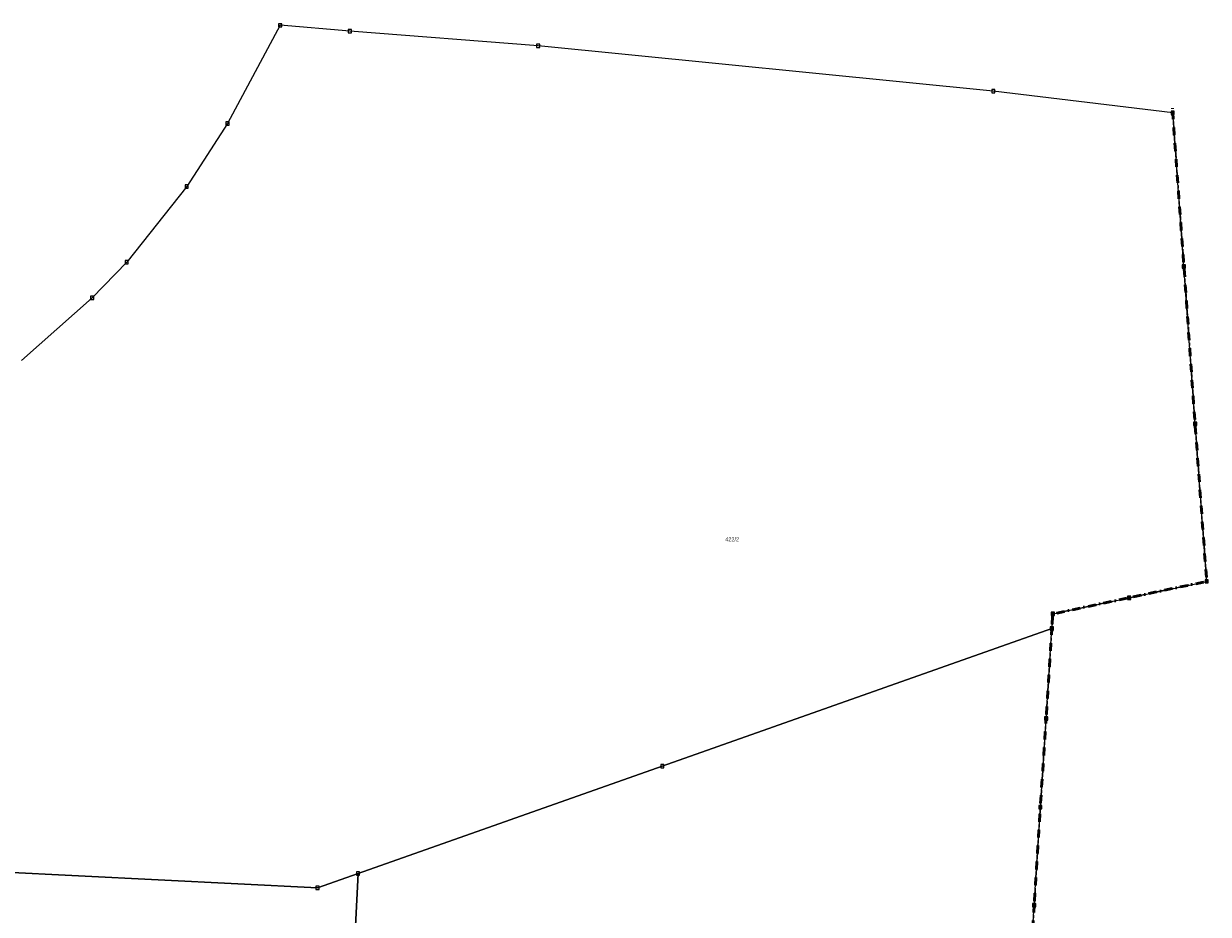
# Model space of a CAD drawing. Header units: millimetres. Extents: x 692199 to 693496, y 5343266 to 5344956.
# Tile 11 of 11: x 692799 to 693401, y 5344503 to 5344956. Entities that reach past the tile are written whole.
import ezdxf
from ezdxf.enums import TextEntityAlignment as Align

# ---------------------------------------------------------------- set-up
doc = ezdxf.new("R2010")
doc.units = ezdxf.units.MM
doc.linetypes.add('grenzeGemeinde', pattern=[8, 0, -2, 4, -2])
doc.linetypes.add('katasterBezirk', pattern=[10, 0, -2, 0, -2, 4, -2])
for name, color, linetype, lineweight in [('flurstueck', 72, 'Continuous', 0), ('grenzeGemeinde', 6, 'grenzeGemeinde', 50), ('katasterBezirk', 6, 'katasterBezirk', 30)]:
    doc.layers.add(name, color=color, linetype=linetype, lineweight=lineweight)
doc.layers.add('flurstuecksnummer', color=250, linetype='Continuous')
doc.layers.add('grenzpunkt_genau', color=4, linetype='Continuous')
doc.styles.add('flurstuecksnummer', font='arial.ttf')

# ---------------------------------------------------------------- blocks, each defined once
blk = doc.blocks.new('ABM_1110')
blk.add_lwpolyline([(-0.83, -0.83), (0.83, -0.83), (0.83, 0.83), (-0.83, 0.83), (-0.83, -0.83)])

msp = doc.modelspace()

# ---------------------------------------------------------------- linework, layer by layer
at = {"layer": 'flurstueck'}
for points in [[(692704.92, 5344528.47), (692948.09, 5344516.18), (692968.73, 5344523.47), (693123.47, 5344578.18), (693321.56, 5344648.21), (693322.03, 5344655.59), (693360.92, 5344663.82), (693400.27, 5344672.14), (693394.37, 5344752.31), (693388.72, 5344832.36), (693382.99, 5344910.43), (693291.78, 5344921.43), (693060.3, 5344944.5), (692964.54, 5344952.02), (692929.16, 5344954.98), (692902.33, 5344904.99), (692881.61, 5344873.05), (692851.1, 5344834.56), (692833.6, 5344816.32), (692797.6, 5344784.51)], [(693265.31, 5343746.76), (693282.46, 5344024.02), (693287.14, 5344099.61), (693291.1, 5344169.77), (693294.31, 5344220.08), (693295.91, 5344245.32), (693300.46, 5344315.29), (693305.26, 5344391.11), (693309.78, 5344461.24), (693312.54, 5344507.38), (693315.7, 5344557.28), (693318.61, 5344602.35), (693321.56, 5344648.21), (693123.47, 5344578.18), (692968.73, 5344523.47), (692962.01, 5344389.67), (692954.35, 5344237.16), (692949.46, 5344139.98), (692944.44, 5344040.12), (692939.42, 5343940.25)], [(692939.42, 5343940.25), (692944.44, 5344040.12), (692949.46, 5344139.98), (692954.35, 5344237.16), (692962.01, 5344389.67), (692968.73, 5344523.47), (692948.09, 5344516.18), (692704.92, 5344528.47), (692699.81, 5344528.73), (692494.88, 5344539.08), (692406.07, 5344452.95), (692326.63, 5344382.78), (692294.59, 5344351.4), (692263.08, 5344321.31), (692240.64, 5344298.88), (692227.97, 5344285.24), (692217.08, 5344272.77), (692208, 5344259.73), (692205.9, 5344249.88)]]:
    msp.add_lwpolyline(points, dxfattribs=at)
at = {"layer": 'grenzeGemeinde'}
for points in [[(693382.99, 5344910.43), (693382.81, 5344912.77)], [(693388.72, 5344832.36), (693382.99, 5344910.43)], [(693394.37, 5344752.31), (693388.72, 5344832.36)], [(693400.27, 5344672.14), (693394.37, 5344752.31)], [(693360.92, 5344663.82), (693400.27, 5344672.14)], [(693322.03, 5344655.59), (693360.92, 5344663.82)], [(693321.56, 5344648.21), (693322.03, 5344655.59)], [(693318.61, 5344602.35), (693321.56, 5344648.21)], [(693315.7, 5344557.28), (693318.61, 5344602.35)], [(693312.54, 5344507.38), (693315.7, 5344557.28)], [(693309.78, 5344461.24), (693312.54, 5344507.38)]]:
    msp.add_lwpolyline(points, dxfattribs=at)
at = {"layer": 'katasterBezirk'}
for points in [[(693382.99, 5344910.43), (693382.81, 5344912.77)], [(693388.72, 5344832.36), (693382.99, 5344910.43)], [(693394.37, 5344752.31), (693388.72, 5344832.36)], [(693400.27, 5344672.14), (693394.37, 5344752.31)], [(693360.92, 5344663.82), (693400.27, 5344672.14)], [(693322.03, 5344655.59), (693360.92, 5344663.82)], [(693321.56, 5344648.21), (693322.03, 5344655.59)], [(693318.61, 5344602.35), (693321.56, 5344648.21)], [(693315.7, 5344557.28), (693318.61, 5344602.35)], [(693312.54, 5344507.38), (693315.7, 5344557.28)], [(693309.78, 5344461.24), (693312.54, 5344507.38)]]:
    msp.add_lwpolyline(points, dxfattribs=at)

# ---------------------------------------------------------------- block references
at = {"layer": 'grenzpunkt_genau'}
for p in [(692929.16, 5344954.98), (692964.54, 5344952.02), (693060.3, 5344944.5), (693291.78, 5344921.43), (693382.99, 5344910.43), (692902.33, 5344904.99), (692881.61, 5344873.05), (692851.1, 5344834.56), (693388.72, 5344832.36), (692833.6, 5344816.32), (693394.37, 5344752.31), (693400.27, 5344672.14), (693360.92, 5344663.82), (693322.03, 5344655.59), (693321.56, 5344648.21), (693318.61, 5344602.35), (693123.47, 5344578.18), (693315.7, 5344557.28), (692968.73, 5344523.47), (692948.09, 5344516.18), (693312.54, 5344507.38)]:
    msp.add_blockref('ABM_1110', p, dxfattribs=at)

# ---------------------------------------------------------------- texts
at = {"layer": 'flurstuecksnummer', "style": 'flurstuecksnummer'}
msp.add_text('422/2', height=2, dxfattribs=at).set_placement((693158.99, 5344693.51), align=Align.MIDDLE_CENTER)

doc.saveas('drawing.dxf')
